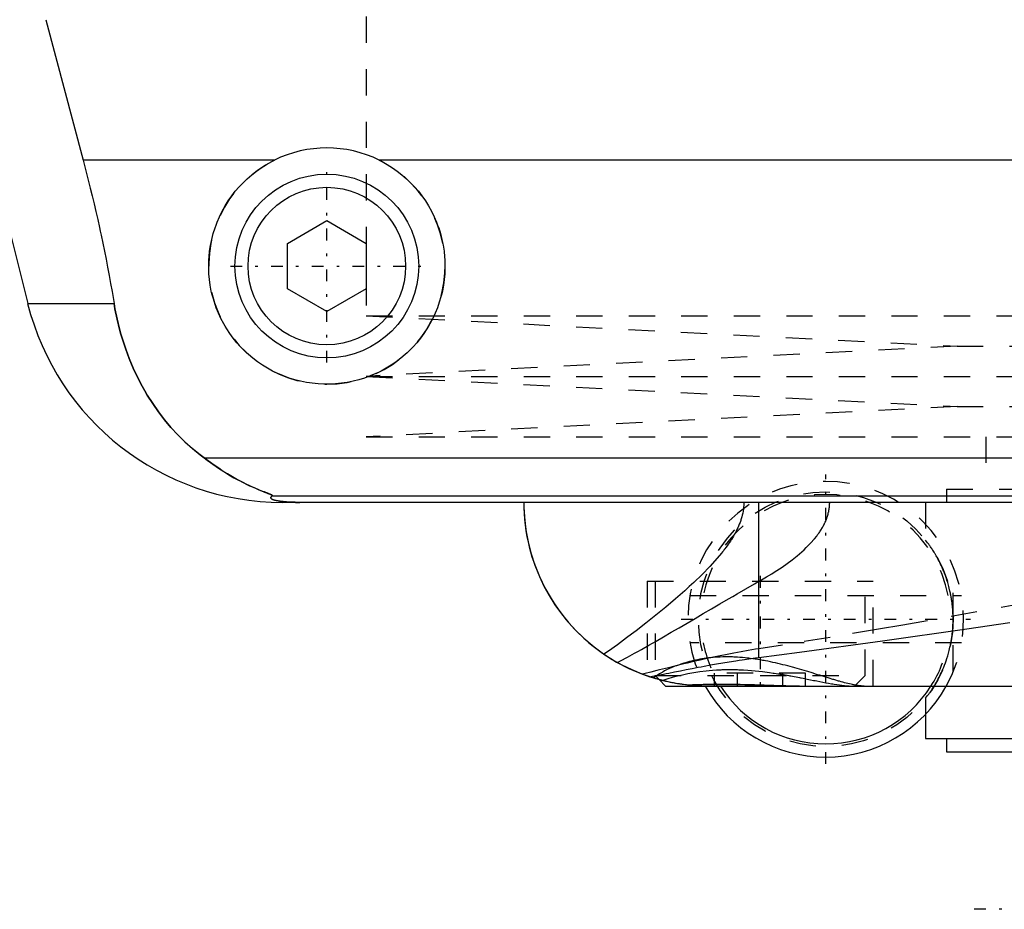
# Model space of a CAD drawing. Extents: x -105 to 105, y -139 to 487.
# Tile 3 of 11: x -58 to -21, y -76 to -42. Entities that reach past the tile are written whole.
import ezdxf

# ---------------------------------------------------------------- set-up
doc = ezdxf.new("R2010")
doc.units = 0
doc.linetypes.add('CENTER', pattern=[1.5, 0.45, -0.5, 0.05, -0.5])
doc.linetypes.add('DASHED', pattern=[2, 1, -1])
for name, color, linetype in [('AM_0', 7, 'CONTINUOUS'), ('AM_3', 7, 'DASHED'), ('AM_7', 7, 'CENTER')]:
    doc.layers.add(name, color=color, linetype=linetype)

msp = doc.modelspace()

# ---------------------------------------------------------------- linework, layer by layer
at = {"layer": 'AM_0', "color": 7, "linetype": 'CONTINUOUS'}
for p, q in [((-60.596, -41.616), (-57.893, -52.426)), ((-57.2, -41.616), (-55.781, -46.968)), ((-48.498, -46.968), (-55.781, -46.968)), ((44.502, -46.968), (-44.502, -46.968)), ((-48, -50.134), (-46.5, -49.268)), ((-46.5, -49.268), (-45, -50.134)), ((-48, -51.866), (-48, -50.134)), ((-45, -50.134), (-45, -51.866)), ((-46.5, -52.732), (-48, -51.866)), ((-45, -51.866), (-46.5, -52.732)), ((-57.893, -52.426), (-54.602, -52.426)), ((-51.173, -58.307), (51.173, -58.307)), ((-48.569, -59.746), (48.569, -59.746)), ((48.192, -60), (-48.192, -60)), ((-30.043, -65.905), (-30.043, -60)), ((-33.848, -66.752), (-33.6, -67)), ((-33.6, -67), (33.6, -67)), ((-23.7, -68.072), (-23.7, -69)), ((-23.7, -69), (23.7, -69)), ((-22.9, -69), (-22.9, -69.5)), ((-22.9, -69.5), (22.9, -69.5))]:
    msp.add_line(p, q, dxfattribs=at)
for points in [[(-55.781, -46.968, 0), (-55.741, -47.12, 0), (-55.662, -47.424, 0), (-55.585, -47.726, 0), (-55.547, -47.877, 0), (-55.51, -48.027, 0), (-55.436, -48.327, 0), (-55.365, -48.626, 0), (-55.296, -48.924, 0), (-55.227, -49.223, 0), (-55.161, -49.525, 0), (-55.128, -49.676, 0), (-55.095, -49.827, 0), (-55.031, -50.131, 0), (-54.968, -50.435, 0), (-54.907, -50.741, 0), (-54.848, -51.047, 0), (-54.79, -51.353, 0), (-54.762, -51.506, 0), (-54.735, -51.66, 0), (-54.68, -51.966, 0), (-54.628, -52.273, 0), (-54.602, -52.426, 0)], [(-44.502, -46.968, 0), (-44.399, -47.021, 0), (-44.198, -47.134, 0), (-44.003, -47.256, 0), (-43.909, -47.321, 0), (-43.817, -47.387, 0), (-43.639, -47.526, 0), (-43.471, -47.672, 0), (-43.312, -47.824, 0), (-43.16, -47.984, 0), (-43.015, -48.153, 0), (-42.945, -48.241, 0), (-42.877, -48.331, 0), (-42.747, -48.518, 0), (-42.625, -48.712, 0), (-42.514, -48.912, 0), (-42.412, -49.119, 0), (-42.321, -49.33, 0), (-42.28, -49.438, 0), (-42.241, -49.546, 0), (-42.173, -49.765, 0), (-42.116, -49.985, 0), (-42.092, -50.096, 0), (-42.07, -50.207, 0), (-42.036, -50.428, 0), (-42.014, -50.648, 0), (-42.007, -50.758, 0), (-42.002, -50.866, 0), (-42.001, -51.081, 0), (-42.01, -51.297, 0), (-42.029, -51.514, 0), (-42.06, -51.733, 0), (-42.101, -51.95, 0), (-42.126, -52.059, 0), (-42.154, -52.167, 0), (-42.217, -52.381, 0), (-42.291, -52.592, 0), (-42.375, -52.799, 0), (-42.469, -53.001, 0), (-42.573, -53.198, 0), (-42.629, -53.294, 0), (-42.686, -53.389, 0), (-42.808, -53.573, 0), (-42.938, -53.749, 0), (-43.074, -53.918, 0), (-43.217, -54.078, 0), (-43.366, -54.229, 0), (-43.443, -54.302, 0), (-43.522, -54.374, 0), (-43.688, -54.513, 0), (-43.863, -54.646, 0), (-44.046, -54.772, 0), (-44.237, -54.889, 0), (-44.435, -54.998, 0), (-44.536, -55.049, 0), (-44.639, -55.097, 0), (-44.849, -55.186, 0), (-45.063, -55.264, 0), (-45.281, -55.332, 0), (-45.502, -55.388, 0), (-45.724, -55.433, 0), (-45.835, -55.451, 0), (-45.947, -55.466, 0), (-46.17, -55.488, 0), (-46.39, -55.499, 0), (-46.5, -55.5, 0), (-46.61, -55.499, 0), (-46.83, -55.488, 0), (-47.053, -55.466, 0), (-47.165, -55.451, 0), (-47.276, -55.433, 0), (-47.498, -55.388, 0), (-47.719, -55.332, 0), (-47.937, -55.264, 0), (-48.151, -55.186, 0), (-48.361, -55.097, 0), (-48.464, -55.049, 0), (-48.565, -54.998, 0), (-48.763, -54.889, 0), (-48.954, -54.772, 0), (-49.137, -54.646, 0), (-49.312, -54.513, 0), (-49.478, -54.374, 0), (-49.557, -54.302, 0), (-49.634, -54.229, 0), (-49.783, -54.078, 0), (-49.926, -53.918, 0), (-50.062, -53.749, 0), (-50.192, -53.573, 0), (-50.314, -53.389, 0), (-50.371, -53.294, 0), (-50.427, -53.198, 0), (-50.531, -53.001, 0), (-50.625, -52.799, 0), (-50.709, -52.592, 0), (-50.783, -52.381, 0), (-50.846, -52.167, 0), (-50.874, -52.059, 0), (-50.899, -51.95, 0), (-50.94, -51.733, 0), (-50.971, -51.514, 0), (-50.99, -51.297, 0), (-50.999, -51.081, 0), (-50.998, -50.866, 0), (-50.993, -50.758, 0), (-50.986, -50.648, 0), (-50.964, -50.428, 0), (-50.93, -50.207, 0), (-50.908, -50.096, 0), (-50.884, -49.985, 0), (-50.827, -49.765, 0), (-50.759, -49.546, 0), (-50.72, -49.438, 0), (-50.679, -49.33, 0), (-50.588, -49.119, 0), (-50.486, -48.912, 0), (-50.375, -48.712, 0), (-50.253, -48.518, 0), (-50.123, -48.331, 0), (-50.055, -48.241, 0), (-49.985, -48.153, 0), (-49.84, -47.984, 0), (-49.688, -47.824, 0), (-49.529, -47.672, 0), (-49.361, -47.526, 0), (-49.183, -47.387, 0), (-49.091, -47.321, 0), (-48.997, -47.256, 0), (-48.802, -47.134, 0), (-48.601, -47.021, 0), (-48.498, -46.968, 0)], [(-54.602, -52.426, 0), (-54.568, -52.624, 0), (-54.487, -53.017, 0), (-54.393, -53.404, 0), (-54.34, -53.595, 0), (-54.284, -53.785, 0), (-54.161, -54.159, 0), (-54.024, -54.526, 0), (-53.873, -54.885, 0), (-53.708, -55.236, 0), (-53.529, -55.579, 0), (-53.435, -55.747, 0), (-53.337, -55.912, 0), (-53.131, -56.236, 0), (-52.912, -56.55, 0), (-52.68, -56.852, 0), (-52.435, -57.144, 0), (-52.177, -57.424, 0), (-52.043, -57.559, 0), (-51.906, -57.692, 0), (-51.622, -57.947, 0), (-51.326, -58.19, 0), (-51.173, -58.307, 0)], [(-51.173, -58.307, 0), (-51.062, -58.391, 0), (-50.845, -58.549, 0), (-50.632, -58.694, 0), (-50.529, -58.762, 0), (-50.427, -58.828, 0), (-50.228, -58.949, 0), (-50.037, -59.06, 0), (-49.854, -59.159, 0), (-49.681, -59.249, 0), (-49.517, -59.329, 0), (-49.439, -59.366, 0), (-49.364, -59.401, 0), (-49.221, -59.464, 0), (-49.09, -59.52, 0), (-48.964, -59.571, 0), (-48.894, -59.599, 0), (-48.875, -59.606, 0), (-48.856, -59.614, 0), (-48.847, -59.618, 0), (-48.838, -59.621, 0), (-48.82, -59.628, 0), (-48.802, -59.635, 0), (-48.785, -59.642, 0), (-48.768, -59.649, 0), (-48.751, -59.655, 0), (-48.743, -59.658, 0), (-48.735, -59.662, 0), (-48.719, -59.668, 0), (-48.704, -59.674, 0), (-48.697, -59.677, 0), (-48.69, -59.68, 0), (-48.676, -59.685, 0), (-48.662, -59.691, 0), (-48.656, -59.693, 0), (-48.65, -59.696, 0), (-48.638, -59.701, 0), (-48.627, -59.706, 0), (-48.616, -59.711, 0), (-48.607, -59.715, 0), (-48.598, -59.719, 0), (-48.594, -59.721, 0), (-48.59, -59.723, 0), (-48.584, -59.727, 0), (-48.578, -59.73, 0), (-48.574, -59.733, 0), (-48.57, -59.736, 0), (-48.568, -59.739, 0), (-48.567, -59.74, 0), (-48.567, -59.741, 0), (-48.567, -59.743, 0), (-48.568, -59.745, 0), (-48.569, -59.746, 0)], [(-48.569, -59.746, 0), (-48.581, -59.754, 0), (-48.601, -59.769, 0), (-48.617, -59.784, 0), (-48.623, -59.792, 0), (-48.628, -59.799, 0), (-48.633, -59.815, 0), (-48.633, -59.83, 0), (-48.627, -59.844, 0), (-48.615, -59.859, 0), (-48.597, -59.874, 0), (-48.585, -59.881, 0), (-48.571, -59.888, 0), (-48.536, -59.903, 0), (-48.489, -59.918, 0), (-48.428, -59.933, 0), (-48.351, -59.948, 0), (-48.298, -59.957, 0), (-48.282, -59.959, 0), (-48.265, -59.961, 0), (-48.257, -59.963, 0), (-48.248, -59.964, 0), (-48.229, -59.966, 0), (-48.209, -59.968, 0), (-48.198, -59.97, 0), (-48.187, -59.971, 0), (-48.164, -59.973, 0), (-48.14, -59.975, 0), (-48.128, -59.977, 0), (-48.115, -59.978, 0), (-48.088, -59.98, 0), (-48.06, -59.982, 0), (-48.03, -59.984, 0), (-47.999, -59.987, 0), (-47.967, -59.989, 0), (-47.95, -59.989, 0), (-47.933, -59.99, 0), (-47.911, -59.991, 0), (-47.904, -59.992, 0), (-47.898, -59.992, 0), (-47.894, -59.992, 0), (-47.891, -59.992, 0), (-47.884, -59.993, 0), (-47.877, -59.993, 0), (-47.87, -59.993, 0), (-47.863, -59.994, 0), (-47.856, -59.994, 0), (-47.852, -59.994, 0), (-47.849, -59.994, 0), (-47.842, -59.994, 0), (-47.834, -59.995, 0), (-47.827, -59.995, 0), (-47.82, -59.995, 0), (-47.812, -59.995, 0), (-47.809, -59.996, 0), (-47.805, -59.996, 0), (-47.798, -59.996, 0), (-47.791, -59.996, 0), (-47.783, -59.996, 0), (-47.775, -59.997, 0), (-47.767, -59.997, 0), (-47.763, -59.997, 0), (-47.759, -59.997, 0), (-47.751, -59.997, 0), (-47.743, -59.997, 0), (-47.734, -59.998, 0), (-47.726, -59.998, 0), (-47.717, -59.998, 0), (-47.713, -59.998, 0), (-47.708, -59.998, 0), (-47.7, -59.998, 0), (-47.691, -59.999, 0), (-47.687, -59.999, 0), (-47.682, -59.999, 0), (-47.674, -59.999, 0), (-47.665, -59.999, 0), (-47.661, -59.999, 0), (-47.657, -59.999, 0), (-47.648, -59.999, 0), (-47.64, -59.999, 0), (-47.631, -59.999, 0), (-47.622, -60, 0), (-47.612, -60, 0), (-47.608, -60, 0), (-47.603, -60, 0), (-47.594, -60, 0), (-47.584, -60, 0), (-47.575, -60, 0), (-47.565, -60, 0), (-47.556, -60, 0), (-47.551, -60, 0), (-47.546, -60, 0), (-47.537, -60, 0), (-47.528, -60, 0), (-47.523, -60, 0)], [(-39, -60, 0), (-38.997, -60.213, 0), (-38.97, -60.644, 0), (-38.916, -61.08, 0), (-38.878, -61.299, 0), (-38.833, -61.519, 0), (-38.721, -61.958, 0), (-38.578, -62.395, 0), (-38.404, -62.827, 0), (-38.199, -63.252, 0), (-37.962, -63.667, 0), (-37.833, -63.87, 0), (-37.695, -64.07, 0), (-37.397, -64.458, 0), (-37.068, -64.828, 0), (-36.71, -65.178, 0), (-36.323, -65.506, 0), (-35.907, -65.808, 0), (-35.689, -65.949, 0), (-35.464, -66.083, 0), (-34.994, -66.328, 0), (-34.475, -66.548, 0), (-34.197, -66.646, 0)], [(-39, -60, 0), (-38.998, -60.184, 0), (-38.978, -60.555, 0), (-38.938, -60.931, 0), (-38.91, -61.121, 0), (-38.876, -61.31, 0), (-38.793, -61.69, 0), (-38.687, -62.069, 0), (-38.559, -62.447, 0), (-38.407, -62.82, 0), (-38.232, -63.188, 0), (-38.136, -63.369, 0), (-38.034, -63.549, 0), (-37.812, -63.901, 0), (-37.568, -64.243, 0), (-37.3, -64.573, 0), (-37.01, -64.889, 0), (-36.698, -65.19, 0), (-36.533, -65.334, 0), (-36.363, -65.474, 0), (-36.008, -65.739, 0), (-35.633, -65.984, 0), (-35.437, -66.098, 0)], [(-30.043, -65.905, 0), (-28.496, -65.704, 0), (-25.344, -65.272, 0), (-22.121, -64.813, 0), (-20.484, -64.576, 0)], [(-34.197, -66.646, 0), (-34.096, -66.626, 0), (-33.892, -66.585, 0), (-33.684, -66.543, 0), (-33.578, -66.522, 0), (-33.472, -66.5, 0), (-33.256, -66.457, 0), (-33.037, -66.413, 0), (-32.815, -66.369, 0), (-32.59, -66.325, 0), (-32.361, -66.281, 0), (-32.246, -66.259, 0), (-32.13, -66.237, 0), (-31.895, -66.194, 0), (-31.658, -66.152, 0), (-31.417, -66.11, 0), (-31.173, -66.07, 0), (-30.927, -66.03, 0), (-30.803, -66.011, 0), (-30.678, -65.992, 0), (-30.426, -65.956, 0), (-30.171, -65.922, 0), (-30.043, -65.905, 0)], [(-34.3, -66.612, 0), (-34.493, -66.541, 0), (-34.876, -66.382, 0), (-35.252, -66.199, 0), (-35.437, -66.098, 0)], [(-33.85, -66.751, 0), (-33.875, -66.744, 0), (-33.922, -66.731, 0), (-33.966, -66.718, 0), (-33.987, -66.712, 0), (-34.008, -66.706, 0), (-34.047, -66.694, 0), (-34.083, -66.683, 0), (-34.117, -66.672, 0), (-34.148, -66.662, 0), (-34.176, -66.653, 0), (-34.189, -66.649, 0), (-34.201, -66.645, 0), (-34.223, -66.638, 0), (-34.242, -66.631, 0), (-34.259, -66.625, 0), (-34.273, -66.621, 0), (-34.284, -66.617, 0), (-34.288, -66.616, 0), (-34.292, -66.614, 0), (-34.297, -66.612, 0), (-34.3, -66.611, 0), (-34.3, -66.611, 0)], [(-32.376, -66.99, 0), (-32.427, -66.987, 0), (-32.53, -66.98, 0), (-32.632, -66.971, 0), (-32.683, -66.967, 0), (-32.734, -66.961, 0), (-32.836, -66.95, 0), (-32.938, -66.937, 0), (-33.04, -66.922, 0), (-33.141, -66.906, 0), (-33.243, -66.889, 0), (-33.294, -66.879, 0), (-33.344, -66.87, 0), (-33.445, -66.849, 0), (-33.546, -66.827, 0), (-33.647, -66.803, 0), (-33.748, -66.778, 0), (-33.848, -66.752, 0), (-33.898, -66.738, 0), (-33.948, -66.724, 0), (-34.048, -66.694, 0), (-34.147, -66.663, 0), (-34.197, -66.646, 0)], [(-33.848, -66.752, 0), (-33.906, -66.736, 0), (-34.021, -66.702, 0), (-34.135, -66.666, 0), (-34.192, -66.648, 0)], [(-32.376, -66.99, 0), (-32.302, -66.989, 0), (-32.151, -66.987, 0), (-31.996, -66.985, 0), (-31.917, -66.984, 0), (-31.838, -66.984, 0), (-31.677, -66.983, 0), (-31.513, -66.982, 0), (-31.347, -66.982, 0), (-31.178, -66.983, 0), (-31.008, -66.984, 0), (-30.922, -66.985, 0), (-30.835, -66.985, 0), (-30.661, -66.987, 0), (-30.486, -66.989, 0), (-30.31, -66.991, 0), (-30.134, -66.994, 0), (-29.957, -66.996, 0), (-29.869, -66.997, 0), (-29.781, -66.998, 0), (-29.605, -66.999, 0), (-29.43, -67, 0), (-29.343, -67, 0)]]:
    msp.add_polyline3d(points, dxfattribs=at)
for radius in [3.5, 3]:
    msp.add_circle((-46.5, -51), radius, dxfattribs=at)
for centre, radius, start, end in [((-46.5, -51), 4.5, 63.6372, 116.3628), ((-48.192, -50), 10, 194.0378, 270), ((-27.5, -64.45), 5.25, 209.0593, 330.9407), ((-27.5, -64.45), 4.75, 212.4689, 327.5311)]:
    msp.add_arc(centre, radius, start, end, dxfattribs=at)
at = {"layer": 'AM_3', "color": 6, "linetype": 'DASHED'}
for p, q in [((-45, -39.5), (-45, -52.9)), ((-45, -52.9), (-22.5, -54.05)), ((-45, -52.9), (45, -52.9)), ((-22.5, -54.05), (-45, -55.2)), ((-22.5, -54.05), (22.5, -54.05)), ((-45, -55.2), (-22.5, -56.35)), ((-45, -55.2), (45, -55.2)), ((-22.5, -56.35), (-45, -57.5)), ((-22.5, -56.35), (22.5, -56.35)), ((-45, -57.5), (45, -57.5)), ((-21.4, -57.5), (-21.4, -59.5)), ((-22.9, -59.5), (-22.9, -60)), ((-22.9, -59.5), (22.9, -59.5)), ((-23.7, -60), (-23.7, -61.436)), ((-22.643, -66.442), (-22.643, -62.458)), ((-34.3, -63), (-34.3, -66.611)), ((-34.3, -63), (-25.7, -63)), ((-34, -63), (-34, -66.6)), ((-26, -66.6), (-26, -63)), ((-25.7, -67), (-25.7, -63)), ((-32.672, -63.55), (-22.328, -63.55)), ((-22.328, -65.35), (-32.672, -65.35)), ((-34.192, -66.648), (-34.3, -66.612)), ((-34, -66.6), (-33.848, -66.752)), ((-34, -66.6), (-26, -66.6)), ((-31.732, -67), (-31.732, -66.5)), ((-28.268, -66.5), (-31.732, -66.5)), ((-30.866, -67), (-30.866, -66.5)), ((-29.134, -67), (-29.134, -66.5)), ((-28.268, -67), (-28.268, -66.5)), ((-26.4, -67), (-26, -66.6)), ((-33.722, -66.785), (-33.848, -66.752)), ((-23.7, -67.464), (-23.7, -68.072))]:
    msp.add_line(p, q, dxfattribs=at)
for points in [[(-51.173, -58.307, 0), (-51.326, -58.19, 0), (-51.623, -57.947, 0), (-51.906, -57.692, 0), (-52.043, -57.559, 0), (-52.177, -57.423, 0), (-52.435, -57.143, 0), (-52.681, -56.852, 0), (-52.913, -56.549, 0), (-53.132, -56.236, 0), (-53.337, -55.912, 0), (-53.435, -55.746, 0), (-53.53, -55.578, 0), (-53.708, -55.236, 0), (-53.873, -54.885, 0), (-54.024, -54.526, 0), (-54.161, -54.159, 0), (-54.284, -53.785, 0), (-54.34, -53.595, 0), (-54.393, -53.404, 0), (-54.487, -53.017, 0), (-54.568, -52.624, 0), (-54.602, -52.426, 0)], [(-48.569, -59.746, 0), (-48.568, -59.745, 0), (-48.567, -59.743, 0), (-48.567, -59.741, 0), (-48.567, -59.74, 0), (-48.568, -59.739, 0), (-48.57, -59.736, 0), (-48.574, -59.733, 0), (-48.578, -59.73, 0), (-48.584, -59.727, 0), (-48.591, -59.723, 0), (-48.594, -59.721, 0), (-48.598, -59.719, 0), (-48.607, -59.715, 0), (-48.617, -59.71, 0), (-48.627, -59.706, 0), (-48.638, -59.701, 0), (-48.65, -59.696, 0), (-48.657, -59.693, 0), (-48.663, -59.69, 0), (-48.677, -59.685, 0), (-48.691, -59.679, 0), (-48.698, -59.676, 0), (-48.705, -59.673, 0), (-48.72, -59.667, 0), (-48.736, -59.661, 0), (-48.744, -59.658, 0), (-48.752, -59.655, 0), (-48.769, -59.648, 0), (-48.786, -59.641, 0), (-48.804, -59.634, 0), (-48.822, -59.627, 0), (-48.841, -59.62, 0), (-48.85, -59.616, 0), (-48.86, -59.613, 0), (-48.879, -59.605, 0), (-48.899, -59.597, 0), (-48.97, -59.569, 0), (-49.095, -59.517, 0), (-49.231, -59.459, 0), (-49.381, -59.393, 0), (-49.46, -59.356, 0), (-49.542, -59.317, 0), (-49.715, -59.232, 0), (-49.897, -59.136, 0), (-50.088, -59.03, 0), (-50.285, -58.915, 0), (-50.482, -58.793, 0), (-50.581, -58.728, 0), (-50.68, -58.663, 0), (-50.878, -58.525, 0), (-51.075, -58.381, 0), (-51.173, -58.307, 0)], [(-47.523, -60, 0), (-47.528, -60, 0), (-47.537, -60, 0), (-47.546, -60, 0), (-47.551, -60, 0), (-47.556, -60, 0), (-47.565, -60, 0), (-47.575, -60, 0), (-47.584, -60, 0), (-47.594, -60, 0), (-47.603, -60, 0), (-47.608, -60, 0), (-47.612, -60, 0), (-47.622, -60, 0), (-47.631, -59.999, 0), (-47.64, -59.999, 0), (-47.648, -59.999, 0), (-47.657, -59.999, 0), (-47.661, -59.999, 0), (-47.665, -59.999, 0), (-47.674, -59.999, 0), (-47.682, -59.999, 0), (-47.687, -59.999, 0), (-47.691, -59.999, 0), (-47.7, -59.998, 0), (-47.708, -59.998, 0), (-47.713, -59.998, 0), (-47.717, -59.998, 0), (-47.726, -59.998, 0), (-47.734, -59.998, 0), (-47.743, -59.997, 0), (-47.751, -59.997, 0), (-47.759, -59.997, 0), (-47.763, -59.997, 0), (-47.767, -59.997, 0), (-47.775, -59.997, 0), (-47.783, -59.996, 0), (-47.791, -59.996, 0), (-47.798, -59.996, 0), (-47.805, -59.996, 0), (-47.809, -59.996, 0), (-47.812, -59.995, 0), (-47.82, -59.995, 0), (-47.827, -59.995, 0), (-47.834, -59.995, 0), (-47.842, -59.994, 0), (-47.849, -59.994, 0), (-47.852, -59.994, 0), (-47.856, -59.994, 0), (-47.863, -59.994, 0), (-47.87, -59.993, 0), (-47.894, -59.992, 0), (-47.933, -59.99, 0), (-47.95, -59.989, 0), (-47.967, -59.989, 0), (-47.999, -59.987, 0), (-48.03, -59.984, 0), (-48.06, -59.982, 0), (-48.088, -59.98, 0), (-48.115, -59.978, 0), (-48.128, -59.977, 0), (-48.14, -59.975, 0), (-48.164, -59.973, 0), (-48.187, -59.971, 0), (-48.198, -59.97, 0), (-48.209, -59.968, 0), (-48.229, -59.966, 0), (-48.248, -59.964, 0), (-48.257, -59.963, 0), (-48.265, -59.961, 0), (-48.282, -59.959, 0), (-48.298, -59.957, 0), (-48.351, -59.948, 0), (-48.428, -59.933, 0), (-48.489, -59.918, 0), (-48.536, -59.903, 0), (-48.571, -59.888, 0), (-48.585, -59.881, 0), (-48.597, -59.874, 0), (-48.615, -59.859, 0), (-48.627, -59.844, 0), (-48.633, -59.83, 0), (-48.633, -59.815, 0), (-48.628, -59.799, 0), (-48.623, -59.792, 0), (-48.617, -59.784, 0), (-48.601, -59.769, 0), (-48.581, -59.754, 0), (-48.569, -59.746, 0)], [(-30.621, -60, 0), (-30.621, -60.038, 0), (-30.624, -60.113, 0), (-30.629, -60.187, 0), (-30.633, -60.225, 0), (-30.638, -60.262, 0), (-30.648, -60.335, 0), (-30.662, -60.409, 0), (-30.678, -60.482, 0), (-30.696, -60.554, 0), (-30.717, -60.626, 0), (-30.728, -60.661, 0), (-30.74, -60.697, 0), (-30.765, -60.767, 0), (-30.791, -60.836, 0), (-30.82, -60.904, 0), (-30.849, -60.971, 0), (-30.881, -61.037, 0), (-30.897, -61.07, 0), (-30.914, -61.103, 0), (-30.948, -61.167, 0), (-30.983, -61.23, 0), (-31.001, -61.262, 0), (-31.019, -61.293, 0), (-31.056, -61.354, 0), (-31.094, -61.415, 0), (-31.113, -61.445, 0), (-31.133, -61.476, 0), (-31.173, -61.536, 0), (-31.214, -61.595, 0), (-31.256, -61.654, 0), (-31.299, -61.713, 0), (-31.342, -61.771, 0), (-31.364, -61.799, 0), (-31.386, -61.828, 0), (-31.431, -61.884, 0), (-31.476, -61.94, 0), (-31.635, -62.131, 0), (-31.913, -62.439, 0), (-32.21, -62.744, 0), (-32.53, -63.053, 0), (-32.697, -63.208, 0), (-32.869, -63.364, 0), (-33.225, -63.677, 0), (-33.592, -63.988, 0), (-33.969, -64.297, 0), (-34.347, -64.599, 0), (-34.719, -64.887, 0), (-34.902, -65.026, 0), (-35.083, -65.162, 0), (-35.436, -65.422, 0), (-35.778, -65.666, 0), (-35.945, -65.783, 0)], [(-30.043, -63.007, 0), (-29.948, -62.953, 0), (-29.754, -62.84, 0), (-29.558, -62.721, 0), (-29.459, -62.659, 0), (-29.36, -62.595, 0), (-29.164, -62.464, 0), (-28.969, -62.327, 0), (-28.778, -62.184, 0), (-28.592, -62.036, 0), (-28.413, -61.883, 0), (-28.326, -61.804, 0), (-28.242, -61.724, 0), (-28.081, -61.56, 0), (-27.929, -61.388, 0), (-27.844, -61.282, 0), (-27.821, -61.251, 0), (-27.797, -61.219, 0), (-27.786, -61.203, 0), (-27.775, -61.188, 0), (-27.752, -61.156, 0), (-27.73, -61.123, 0), (-27.708, -61.091, 0), (-27.687, -61.058, 0), (-27.666, -61.024, 0), (-27.656, -61.008, 0), (-27.646, -60.991, 0), (-27.626, -60.957, 0), (-27.607, -60.923, 0), (-27.588, -60.888, 0), (-27.57, -60.854, 0), (-27.552, -60.819, 0), (-27.544, -60.801, 0), (-27.535, -60.783, 0), (-27.519, -60.748, 0), (-27.503, -60.712, 0), (-27.495, -60.694, 0), (-27.488, -60.676, 0), (-27.473, -60.639, 0), (-27.459, -60.602, 0), (-27.453, -60.583, 0), (-27.446, -60.565, 0), (-27.434, -60.527, 0), (-27.422, -60.49, 0), (-27.412, -60.451, 0), (-27.402, -60.413, 0), (-27.392, -60.374, 0), (-27.388, -60.355, 0), (-27.384, -60.335, 0), (-27.377, -60.297, 0), (-27.37, -60.257, 0), (-27.365, -60.218, 0), (-27.36, -60.179, 0), (-27.356, -60.139, 0), (-27.355, -60.12, 0), (-27.353, -60.1, 0), (-27.351, -60.06, 0), (-27.35, -60.02, 0), (-27.35, -60, 0)], [(-23.7, -67.464, 0), (-23.696, -67.458, 0), (-23.66, -67.412, 0), (-23.621, -67.362, 0), (-23.608, -67.344, 0), (-23.594, -67.325, 0), (-23.586, -67.315, 0), (-23.579, -67.304, 0), (-23.562, -67.281, 0), (-23.545, -67.257, 0), (-23.536, -67.244, 0), (-23.527, -67.231, 0), (-23.507, -67.204, 0), (-23.487, -67.174, 0), (-23.477, -67.159, 0), (-23.466, -67.143, 0), (-23.444, -67.11, 0), (-23.421, -67.075, 0), (-23.398, -67.038, 0), (-23.374, -66.999, 0), (-23.349, -66.958, 0), (-23.336, -66.936, 0), (-23.323, -66.914, 0), (-23.296, -66.869, 0), (-23.269, -66.821, 0), (-23.242, -66.772, 0), (-23.214, -66.719, 0), (-23.185, -66.664, 0), (-23.17, -66.636, 0), (-23.156, -66.607, 0), (-23.126, -66.546, 0), (-23.097, -66.483, 0), (-23.067, -66.417, 0), (-23.037, -66.347, 0), (-23.006, -66.274, 0), (-22.991, -66.237, 0), (-22.976, -66.198, 0), (-22.945, -66.117, 0), (-22.915, -66.032, 0), (-22.885, -65.942, 0), (-22.856, -65.847, 0), (-22.826, -65.746, 0), (-22.812, -65.693, 0), (-22.798, -65.637, 0), (-22.769, -65.52, 0), (-22.754, -65.447, 0), (-22.749, -65.426, 0), (-22.745, -65.404, 0), (-22.743, -65.394, 0), (-22.741, -65.383, 0), (-22.736, -65.361, 0), (-22.732, -65.339, 0), (-22.728, -65.317, 0), (-22.724, -65.294, 0), (-22.72, -65.272, 0), (-22.718, -65.26, 0), (-22.716, -65.249, 0), (-22.712, -65.226, 0), (-22.709, -65.203, 0), (-22.705, -65.18, 0), (-22.702, -65.156, 0), (-22.698, -65.133, 0), (-22.697, -65.121, 0), (-22.695, -65.109, 0), (-22.692, -65.085, 0), (-22.689, -65.061, 0), (-22.686, -65.037, 0), (-22.683, -65.012, 0), (-22.68, -64.988, 0), (-22.679, -64.976, 0), (-22.677, -64.964, 0), (-22.675, -64.939, 0), (-22.672, -64.914, 0), (-22.671, -64.902, 0), (-22.67, -64.889, 0), (-22.668, -64.865, 0), (-22.666, -64.84, 0), (-22.665, -64.827, 0), (-22.664, -64.815, 0), (-22.662, -64.79, 0), (-22.66, -64.764, 0), (-22.659, -64.739, 0), (-22.657, -64.714, 0), (-22.656, -64.689, 0), (-22.655, -64.676, 0), (-22.655, -64.664, 0), (-22.654, -64.638, 0), (-22.653, -64.613, 0), (-22.652, -64.588, 0), (-22.651, -64.563, 0), (-22.651, -64.538, 0), (-22.651, -64.525, 0), (-22.65, -64.513, 0), (-22.65, -64.487, 0), (-22.65, -64.462, 0), (-22.65, -64.45, 0), (-22.65, -64.438, 0), (-22.65, -64.413, 0), (-22.65, -64.387, 0), (-22.651, -64.375, 0), (-22.651, -64.362, 0), (-22.651, -64.337, 0), (-22.652, -64.312, 0), (-22.653, -64.287, 0), (-22.654, -64.262, 0), (-22.655, -64.236, 0), (-22.655, -64.224, 0), (-22.656, -64.211, 0), (-22.657, -64.186, 0), (-22.659, -64.161, 0), (-22.66, -64.136, 0), (-22.662, -64.11, 0), (-22.664, -64.085, 0), (-22.665, -64.073, 0), (-22.666, -64.06, 0), (-22.668, -64.035, 0), (-22.67, -64.011, 0), (-22.671, -63.998, 0), (-22.672, -63.986, 0), (-22.675, -63.961, 0), (-22.677, -63.936, 0), (-22.679, -63.924, 0), (-22.68, -63.912, 0), (-22.683, -63.888, 0), (-22.686, -63.863, 0), (-22.689, -63.839, 0), (-22.692, -63.815, 0), (-22.695, -63.791, 0), (-22.697, -63.779, 0), (-22.698, -63.767, 0), (-22.702, -63.744, 0), (-22.705, -63.72, 0), (-22.709, -63.697, 0), (-22.712, -63.674, 0), (-22.716, -63.651, 0), (-22.718, -63.64, 0), (-22.72, -63.628, 0), (-22.724, -63.606, 0), (-22.728, -63.583, 0), (-22.732, -63.561, 0), (-22.736, -63.539, 0), (-22.741, -63.517, 0), (-22.743, -63.506, 0), (-22.745, -63.496, 0), (-22.749, -63.474, 0), (-22.754, -63.453, 0), (-22.769, -63.38, 0), (-22.798, -63.263, 0), (-22.812, -63.207, 0), (-22.826, -63.154, 0), (-22.856, -63.053, 0), (-22.885, -62.958, 0), (-22.915, -62.868, 0), (-22.945, -62.783, 0), (-22.976, -62.702, 0), (-22.991, -62.663, 0), (-23.006, -62.626, 0), (-23.037, -62.553, 0), (-23.067, -62.483, 0), (-23.097, -62.417, 0), (-23.126, -62.354, 0), (-23.156, -62.293, 0), (-23.17, -62.264, 0), (-23.185, -62.236, 0), (-23.214, -62.181, 0), (-23.242, -62.128, 0), (-23.269, -62.079, 0), (-23.296, -62.031, 0), (-23.323, -61.986, 0), (-23.336, -61.964, 0), (-23.349, -61.942, 0), (-23.374, -61.901, 0), (-23.398, -61.862, 0), (-23.421, -61.825, 0), (-23.444, -61.79, 0), (-23.466, -61.757, 0), (-23.477, -61.741, 0), (-23.487, -61.726, 0), (-23.507, -61.696, 0), (-23.527, -61.669, 0), (-23.536, -61.656, 0), (-23.545, -61.643, 0), (-23.562, -61.619, 0), (-23.579, -61.596, 0), (-23.586, -61.585, 0), (-23.594, -61.575, 0), (-23.608, -61.556, 0), (-23.621, -61.538, 0), (-23.66, -61.488, 0), (-23.696, -61.442, 0), (-23.7, -61.436, 0)], [(-35.437, -66.098, 0), (-35.311, -66.032, 0), (-35.053, -65.894, 0), (-34.789, -65.75, 0), (-34.654, -65.675, 0), (-34.518, -65.6, 0), (-34.243, -65.444, 0), (-33.961, -65.284, 0), (-33.674, -65.119, 0), (-33.382, -64.95, 0), (-33.085, -64.777, 0), (-32.935, -64.689, 0), (-32.783, -64.6, 0), (-32.477, -64.42, 0), (-32.166, -64.237, 0), (-31.851, -64.052, 0), (-31.531, -63.865, 0), (-31.207, -63.675, 0), (-31.043, -63.58, 0), (-30.879, -63.485, 0), (-30.547, -63.294, 0), (-30.212, -63.103, 0), (-30.043, -63.007, 0)], [(-19.839, -63.82, 0), (-21.744, -64.171, 0), (-23.629, -64.509, 0), (-24.564, -64.673, 0), (-25.493, -64.834, 0), (-27.332, -65.142, 0), (-29.146, -65.435, 0), (-30.043, -65.574, 0)], [(-30.043, -65.574, 0), (-30.181, -65.595, 0), (-30.456, -65.641, 0), (-30.727, -65.688, 0), (-30.862, -65.713, 0), (-30.995, -65.738, 0), (-31.26, -65.789, 0), (-31.522, -65.842, 0), (-31.78, -65.897, 0), (-32.034, -65.952, 0), (-32.285, -66.009, 0), (-32.41, -66.037, 0), (-32.533, -66.066, 0), (-32.777, -66.124, 0), (-33.017, -66.181, 0), (-33.253, -66.239, 0), (-33.486, -66.297, 0), (-33.715, -66.353, 0), (-33.828, -66.382, 0), (-33.939, -66.409, 0), (-34.16, -66.464, 0), (-34.377, -66.518, 0), (-34.484, -66.545, 0)], [(-26.032, -67, 0), (-26.051, -67, 0), (-26.091, -66.998, 0), (-26.132, -66.996, 0), (-26.154, -66.994, 0), (-26.176, -66.992, 0), (-26.222, -66.987, 0), (-26.27, -66.98, 0), (-26.319, -66.972, 0), (-26.371, -66.963, 0), (-26.424, -66.953, 0), (-26.452, -66.948, 0), (-26.479, -66.942, 0), (-26.536, -66.93, 0), (-26.595, -66.916, 0), (-26.655, -66.901, 0), (-26.717, -66.886, 0), (-26.78, -66.87, 0), (-26.812, -66.861, 0), (-26.845, -66.852, 0), (-26.911, -66.834, 0), (-26.979, -66.815, 0), (-27.013, -66.805, 0), (-27.048, -66.795, 0), (-27.119, -66.774, 0), (-27.19, -66.753, 0), (-27.227, -66.742, 0), (-27.264, -66.731, 0), (-27.338, -66.709, 0), (-27.414, -66.686, 0), (-27.491, -66.662, 0), (-27.569, -66.638, 0), (-27.648, -66.613, 0), (-27.688, -66.601, 0), (-27.728, -66.588, 0), (-27.81, -66.563, 0), (-27.892, -66.538, 0), (-27.975, -66.512, 0), (-28.06, -66.486, 0), (-28.145, -66.46, 0), (-28.188, -66.447, 0), (-28.231, -66.434, 0), (-28.318, -66.408, 0), (-28.406, -66.382, 0), (-28.494, -66.356, 0), (-28.584, -66.331, 0), (-28.674, -66.305, 0), (-28.719, -66.292, 0), (-28.765, -66.28, 0), (-28.856, -66.255, 0), (-28.948, -66.23, 0), (-29.041, -66.206, 0), (-29.134, -66.182, 0), (-29.228, -66.159, 0), (-29.275, -66.148, 0), (-29.322, -66.137, 0), (-29.417, -66.115, 0), (-29.512, -66.094, 0), (-29.607, -66.073, 0), (-29.703, -66.054, 0), (-29.799, -66.035, 0), (-29.847, -66.026, 0), (-29.895, -66.017, 0), (-29.991, -66, 0), (-30.088, -65.984, 0), (-30.136, -65.976, 0), (-30.185, -65.969, 0), (-30.282, -65.955, 0), (-30.379, -65.943, 0), (-30.427, -65.937, 0), (-30.476, -65.931, 0), (-30.573, -65.921, 0), (-30.67, -65.912, 0), (-30.766, -65.904, 0), (-30.862, -65.898, 0), (-30.958, -65.893, 0), (-31.005, -65.891, 0), (-31.053, -65.889, 0), (-31.147, -65.887, 0), (-31.24, -65.886, 0), (-31.333, -65.886, 0), (-31.425, -65.888, 0), (-31.516, -65.891, 0), (-31.562, -65.893, 0), (-31.607, -65.896, 0), (-31.697, -65.901, 0), (-31.786, -65.909, 0), (-31.874, -65.917, 0), (-31.961, -65.927, 0), (-32.048, -65.938, 0), (-32.091, -65.944, 0), (-32.133, -65.95, 0), (-32.217, -65.963, 0), (-32.3, -65.978, 0), (-32.381, -65.993, 0), (-32.461, -66.01, 0), (-32.539, -66.027, 0), (-32.578, -66.036, 0), (-32.617, -66.046, 0), (-32.692, -66.065, 0), (-32.766, -66.085, 0), (-32.839, -66.106, 0), (-32.91, -66.128, 0), (-32.98, -66.15, 0), (-33.014, -66.161, 0), (-33.048, -66.173, 0), (-33.114, -66.196, 0), (-33.179, -66.22, 0), (-33.211, -66.232, 0), (-33.242, -66.245, 0), (-33.304, -66.269, 0), (-33.364, -66.294, 0), (-33.393, -66.307, 0), (-33.422, -66.32, 0), (-33.479, -66.346, 0), (-33.534, -66.371, 0), (-33.587, -66.397, 0), (-33.639, -66.423, 0), (-33.688, -66.449, 0), (-33.713, -66.462, 0), (-33.736, -66.475, 0), (-33.782, -66.501, 0), (-33.827, -66.527, 0), (-33.869, -66.552, 0), (-33.91, -66.578, 0), (-33.948, -66.603, 0), (-33.967, -66.615, 0), (-33.985, -66.628, 0), (-34.02, -66.652, 0), (-34.053, -66.676, 0), (-34.069, -66.687, 0)], [(-33.722, -66.785, 0), (-33.651, -66.761, 0), (-33.497, -66.712, 0), (-33.33, -66.662, 0), (-33.241, -66.637, 0), (-33.149, -66.613, 0), (-32.954, -66.565, 0), (-32.747, -66.521, 0), (-32.528, -66.48, 0), (-32.298, -66.445, 0), (-32.059, -66.415, 0), (-31.936, -66.403, 0), (-31.81, -66.392, 0), (-31.662, -66.382, 0), (-31.619, -66.38, 0), (-31.575, -66.378, 0), (-31.554, -66.377, 0), (-31.532, -66.376, 0), (-31.488, -66.374, 0), (-31.444, -66.372, 0), (-31.4, -66.371, 0), (-31.356, -66.37, 0), (-31.312, -66.369, 0), (-31.289, -66.369, 0), (-31.267, -66.368, 0), (-31.222, -66.368, 0), (-31.177, -66.368, 0), (-31.132, -66.368, 0), (-31.087, -66.368, 0), (-31.042, -66.368, 0), (-31.019, -66.369, 0), (-30.996, -66.369, 0), (-30.951, -66.37, 0), (-30.905, -66.371, 0), (-30.86, -66.372, 0), (-30.814, -66.374, 0), (-30.768, -66.376, 0), (-30.745, -66.377, 0), (-30.722, -66.378, 0), (-30.677, -66.38, 0), (-30.631, -66.382, 0), (-30.47, -66.392, 0), (-30.331, -66.403, 0), (-30.193, -66.415, 0), (-29.915, -66.445, 0), (-29.638, -66.48, 0), (-29.499, -66.5, 0)], [(-29.499, -66.5, 0), (-29.464, -66.505, 0), (-29.393, -66.516, 0), (-29.322, -66.527, 0), (-29.287, -66.533, 0), (-29.252, -66.538, 0), (-29.182, -66.55, 0), (-29.112, -66.562, 0), (-29.043, -66.573, 0), (-28.973, -66.586, 0), (-28.904, -66.598, 0), (-28.87, -66.604, 0), (-28.836, -66.61, 0), (-28.768, -66.623, 0), (-28.7, -66.635, 0), (-28.632, -66.648, 0), (-28.565, -66.661, 0), (-28.498, -66.674, 0), (-28.465, -66.68, 0), (-28.432, -66.686, 0), (-28.366, -66.699, 0), (-28.301, -66.712, 0), (-28.268, -66.718, 0)], [(-28.268, -66.718, 0), (-28.206, -66.731, 0), (-28.083, -66.755, 0), (-27.962, -66.779, 0), (-27.903, -66.791, 0), (-27.844, -66.802, 0), (-27.727, -66.825, 0), (-27.613, -66.847, 0), (-27.501, -66.868, 0), (-27.391, -66.887, 0), (-27.284, -66.906, 0), (-27.231, -66.915, 0), (-27.179, -66.923, 0), (-27.078, -66.939, 0), (-26.979, -66.954, 0), (-26.882, -66.966, 0), (-26.789, -66.977, 0), (-26.699, -66.986, 0), (-26.655, -66.99, 0), (-26.613, -66.993, 0), (-26.53, -66.997, 0), (-26.45, -67, 0), (-26.412, -67, 0)], [(-32, -67, 0), (-32.067, -67, 0), (-32.199, -66.997, 0), (-32.328, -66.992, 0), (-32.392, -66.989, 0), (-32.454, -66.985, 0), (-32.576, -66.976, 0), (-32.694, -66.966, 0), (-32.808, -66.953, 0), (-32.917, -66.94, 0), (-33.022, -66.925, 0), (-33.073, -66.917, 0), (-33.123, -66.909, 0), (-33.222, -66.893, 0), (-33.318, -66.875, 0), (-33.411, -66.856, 0), (-33.5, -66.837, 0), (-33.585, -66.818, 0), (-33.626, -66.809, 0), (-33.666, -66.799, 0), (-33.743, -66.779, 0), (-33.816, -66.76, 0), (-33.85, -66.751, 0)], [(-32.725, -66.962, 0), (-32.764, -66.958, 0), (-32.84, -66.949, 0), (-32.914, -66.94, 0), (-32.95, -66.935, 0), (-32.985, -66.93, 0), (-33.055, -66.92, 0), (-33.124, -66.909, 0), (-33.191, -66.898, 0), (-33.257, -66.886, 0), (-33.322, -66.874, 0), (-33.354, -66.868, 0), (-33.385, -66.862, 0), (-33.447, -66.849, 0), (-33.507, -66.836, 0), (-33.565, -66.823, 0), (-33.621, -66.81, 0), (-33.675, -66.797, 0), (-33.702, -66.79, 0), (-33.728, -66.783, 0), (-33.778, -66.77, 0), (-33.826, -66.758, 0), (-33.85, -66.751, 0)], [(-31.733, -66.934, 0), (-31.762, -66.935, 0), (-31.821, -66.935, 0), (-31.88, -66.936, 0), (-31.909, -66.937, 0), (-31.938, -66.937, 0), (-31.995, -66.938, 0), (-32.052, -66.94, 0), (-32.109, -66.941, 0), (-32.165, -66.942, 0), (-32.221, -66.944, 0), (-32.249, -66.945, 0), (-32.276, -66.946, 0), (-32.331, -66.947, 0), (-32.386, -66.949, 0), (-32.439, -66.951, 0), (-32.493, -66.953, 0), (-32.545, -66.955, 0), (-32.571, -66.956, 0), (-32.597, -66.957, 0), (-32.649, -66.959, 0), (-32.7, -66.961, 0), (-32.725, -66.962, 0)], [(-28.494, -67, 0), (-28.58, -67, 0), (-28.755, -66.998, 0), (-28.932, -66.995, 0), (-29.022, -66.993, 0), (-29.112, -66.991, 0), (-29.293, -66.985, 0), (-29.476, -66.98, 0), (-29.66, -66.973, 0), (-29.844, -66.967, 0), (-30.028, -66.961, 0), (-30.12, -66.958, 0), (-30.212, -66.955, 0), (-30.396, -66.949, 0), (-30.58, -66.944, 0), (-30.762, -66.94, 0), (-30.943, -66.937, 0), (-31.123, -66.935, 0), (-31.212, -66.934, 0), (-31.301, -66.933, 0), (-31.476, -66.933, 0), (-31.648, -66.934, 0), (-31.733, -66.934, 0)]]:
    msp.add_polyline3d(points, dxfattribs=at)
msp.add_circle((-27.5, -64.45), 4.85, dxfattribs=at)
for centre, radius, start, end in [((-46.5, -51), 4.5, 116.3628, 63.6372), ((-27.5, -64.45), 5.25, 330.9407, 209.0521), ((-27.5, -64.45), 4.75, 10.9221, 169.0779), ((-27.5, -64.45), 4.75, 190.9221, 212.4689), ((-27.5, -64.45), 4.75, 327.5311, 349.0779)]:
    msp.add_arc(centre, radius, start, end, dxfattribs=at)
at = {"layer": 'AM_7', "color": 4, "linetype": 'CENTER'}
for p, q in [((-46.5, -54.675), (-46.5, -47.325)), ((-50.175, -51), (-42.825, -51)), ((-27.5, -69.962), (-27.5, -58.938)), ((-30, -62.8), (-30, -67.2)), ((-33.012, -64.45), (-21.988, -64.45)), ((22, -75.5), (-22, -75.5))]:
    msp.add_line(p, q, dxfattribs=at)

doc.saveas('drawing.dxf')
